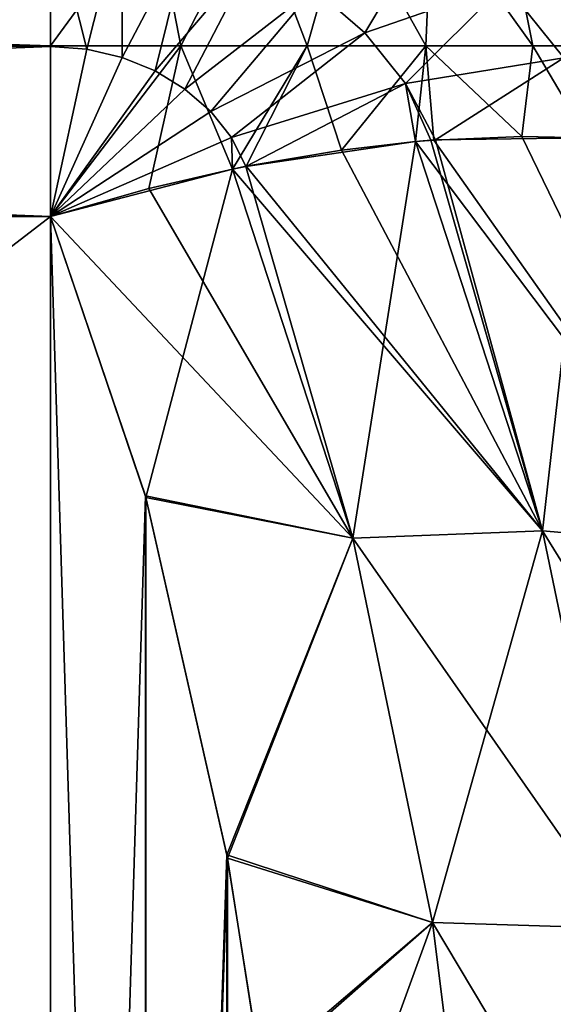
# Model space of a CAD drawing. Header units: millimetres. Extents: x -168 to 168, y -6 to 84.
# Tile 163 of 173: x 166.298 to 166.827, y 64.548 to 65.525. Entities that reach past the tile are written whole.
import ezdxf

# ---------------------------------------------------------------- set-up
doc = ezdxf.new("R2010")
doc.units = ezdxf.units.MM
doc.header["$LTSCALE"] = 65.185185
for name, color, linetype in [('297', 7, 'CONTINUOUS'), ('301', 7, 'CONTINUOUS'), ('302', 7, 'CONTINUOUS'), ('310', 7, 'CONTINUOUS'), ('311', 7, 'CONTINUOUS'), ('312', 7, 'CONTINUOUS'), ('321', 7, 'CONTINUOUS'), ('322', 7, 'CONTINUOUS'), ('331', 7, 'CONTINUOUS'), ('335', 7, 'CONTINUOUS'), ('336', 7, 'CONTINUOUS'), ('344', 7, 'CONTINUOUS'), ('345', 7, 'CONTINUOUS'), ('346', 7, 'CONTINUOUS'), ('355', 7, 'CONTINUOUS'), ('356', 7, 'CONTINUOUS')]:
    doc.layers.add(name, color=color, linetype=linetype)

msp = doc.modelspace()

# ---------------------------------------------------------------- linework, layer by layer
at = {"layer": '297', "linetype": 'Continuous'}
for points in [[(166.32814, 65.49926, -40.16579), (162, 65.63917, -40.01039), (166.32814, 65.63927, -40.01027), (166.32814, 65.49926, -40.16579)], [(162, 65.49923, -40.16581), (162, 65.63917, -40.01039), (166.32814, 65.49926, -40.16579), (162, 65.49923, -40.16581)], [(166.32814, 65.33013, -40.28867), (162, 65.49923, -40.16581), (166.32814, 65.49926, -40.16579), (166.32814, 65.33013, -40.28867)], [(162, 65.33013, -40.28868), (162, 65.49923, -40.16581), (166.32814, 65.33013, -40.28867), (162, 65.33013, -40.28868)]]:
    msp.add_3dface(points, dxfattribs=at)
at = {"layer": '301', "linetype": 'Continuous'}
for points in [[(166.52227, 65.37978, -34.76482), (166.62831, 65.01086, -34.54848), (166.69074, 65.40434, -34.84332), (166.52227, 65.37978, -34.76482)], [(166.69074, 65.40434, -34.84332), (166.62831, 65.01086, -34.54848), (166.81689, 65.01801, -34.62023), (166.69074, 65.40434, -34.84332)], [(166.69074, 65.40434, -34.84332), (166.81689, 65.01801, -34.62023), (166.70601, 65.40562, -34.85208), (166.69074, 65.40434, -34.84332)], [(166.70601, 65.40562, -34.85208), (166.81689, 65.01801, -34.62023), (166.71054, 65.40597, -34.85473), (166.70601, 65.40562, -34.85208)], [(166.71054, 65.40597, -34.85473), (166.81689, 65.01801, -34.62023), (166.86101, 65.40805, -34.95925), (166.71054, 65.40597, -34.85473)], [(166.86101, 65.40805, -34.95925), (166.81689, 65.01801, -34.62023), (166.99363, 65.00284, -34.72535), (166.86101, 65.40805, -34.95925)], [(166.5089, 65.37706, -34.75992), (166.32814, 65.33013, -34.71132), (166.42288, 65.05125, -34.55032), (166.5089, 65.37706, -34.75992)], [(166.62831, 65.01086, -34.54848), (166.5089, 65.37706, -34.75992), (166.42288, 65.05125, -34.55032), (166.62831, 65.01086, -34.54848)], [(166.5089, 65.37706, -34.75992), (166.62831, 65.01086, -34.54848), (166.52227, 65.37978, -34.76482), (166.5089, 65.37706, -34.75992)], [(166.50397, 64.69344, -34.34373), (166.62831, 65.01086, -34.54848), (166.42288, 65.05125, -34.55032), (166.50397, 64.69344, -34.34373)], [(166.7074, 64.62943, -34.32825), (166.62831, 65.01086, -34.54848), (166.50397, 64.69344, -34.34373), (166.7074, 64.62943, -34.32825)], [(166.62831, 65.01086, -34.54848), (166.7074, 64.62943, -34.32825), (166.81689, 65.01801, -34.62023), (166.62831, 65.01086, -34.54848)], [(166.81689, 65.01801, -34.62023), (166.7074, 64.62943, -34.32825), (166.89871, 64.62355, -34.39248), (166.81689, 65.01801, -34.62023)], [(166.81689, 65.01801, -34.62023), (166.89871, 64.62355, -34.39248), (166.99363, 65.00284, -34.72535), (166.81689, 65.01801, -34.62023)], [(166.53755, 64.4801, -34.22056), (166.7074, 64.62943, -34.32825), (166.50397, 64.69344, -34.34373), (166.53755, 64.4801, -34.22056)], [(166.56488, 64.23803, -34.0808), (166.7074, 64.62943, -34.32825), (166.53755, 64.4801, -34.22056), (166.56488, 64.23803, -34.0808)], [(166.75622, 64.2418, -34.10446), (166.7074, 64.62943, -34.32825), (166.56488, 64.23803, -34.0808), (166.75622, 64.2418, -34.10446)], [(166.7074, 64.62943, -34.32825), (166.75622, 64.2418, -34.10446), (166.89871, 64.62355, -34.39248), (166.7074, 64.62943, -34.32825)], [(166.89871, 64.62355, -34.39248), (166.75622, 64.2418, -34.10446), (166.94883, 64.22572, -34.1628), (166.89871, 64.62355, -34.39248)]]:
    msp.add_3dface(points, dxfattribs=at)
at = {"layer": '302', "linetype": 'Continuous'}
for points in [[(166.32814, 65.33013, -34.71132), (162, 65.33013, -34.71132), (166.32814, 62, -32.78868), (166.32814, 65.33013, -34.71132)], [(162, 65.33013, -34.71132), (162, 62, -32.78868), (166.32814, 62, -32.78868), (162, 65.33013, -34.71132)], [(166.32814, 65.33013, -34.71132), (166.32814, 62, -32.78868), (166.42299, 62.27928, -32.94992), (166.32814, 65.33013, -34.71132)], [(166.32814, 65.33013, -34.71132), (166.42299, 62.27928, -32.94992), (166.42288, 65.05125, -34.55032), (166.32814, 65.33013, -34.71132)], [(166.42299, 62.27928, -32.94992), (166.50397, 64.69344, -34.34373), (166.42288, 65.05125, -34.55032), (166.42299, 62.27928, -32.94992)], [(166.42299, 62.27928, -32.94992), (166.50414, 62.63765, -33.15682), (166.50397, 64.69344, -34.34373), (166.42299, 62.27928, -32.94992)], [(166.50414, 62.63765, -33.15682), (166.53755, 64.4801, -34.22056), (166.50397, 64.69344, -34.34373), (166.50414, 62.63765, -33.15682)]]:
    msp.add_3dface(points, dxfattribs=at)
at = {"layer": '310', "linetype": 'Continuous'}
for points in [[(162, 62, -42.21132), (162, 65.33013, -40.28868), (166.32814, 65.33013, -40.28867), (162, 62, -42.21132)], [(162, 62, -42.21132), (166.32814, 65.33013, -40.28867), (166.32814, 62, -42.21132), (162, 62, -42.21132)], [(166.32814, 62, -42.21132), (166.32814, 65.33013, -40.28867), (166.42242, 65.05289, -40.44874), (166.32814, 62, -42.21132)], [(166.42251, 62.27754, -42.05109), (166.32814, 62, -42.21132), (166.42242, 65.05289, -40.44874), (166.42251, 62.27754, -42.05109)], [(166.50341, 64.69653, -40.65448), (166.42251, 62.27754, -42.05109), (166.42242, 65.05289, -40.44874), (166.50341, 64.69653, -40.65448)], [(166.50354, 62.63436, -41.84508), (166.42251, 62.27754, -42.05109), (166.50341, 64.69653, -40.65448), (166.50354, 62.63436, -41.84508)], [(166.537, 64.48402, -40.77717), (166.50354, 62.63436, -41.84508), (166.50341, 64.69653, -40.65448), (166.537, 64.48402, -40.77717)]]:
    msp.add_3dface(points, dxfattribs=at)
at = {"layer": '311', "linetype": 'Continuous'}
for points in [[(166.69078, 65.40434, -40.15666), (166.81688, 65.01801, -40.37978), (166.61727, 65.39589, -40.19486), (166.69078, 65.40434, -40.15666)], [(166.69078, 65.40434, -40.15666), (166.70884, 65.40584, -40.14627), (166.99361, 65.00284, -40.27466), (166.69078, 65.40434, -40.15666)], [(166.81688, 65.01801, -40.37978), (166.69078, 65.40434, -40.15666), (166.99361, 65.00284, -40.27466), (166.81688, 65.01801, -40.37978)], [(166.99361, 65.00284, -40.27466), (166.70884, 65.40584, -40.14627), (166.79618, 65.40952, -40.08992), (166.99361, 65.00284, -40.27466)], [(166.86103, 65.40805, -40.04074), (166.99361, 65.00284, -40.27466), (166.79618, 65.40952, -40.08992), (166.86103, 65.40805, -40.04074)], [(166.81688, 65.01801, -40.37978), (166.52268, 65.37983, -40.23504), (166.61727, 65.39589, -40.19486), (166.81688, 65.01801, -40.37978)], [(166.50893, 65.37704, -40.24008), (166.6283, 65.01086, -40.45153), (166.42599, 65.35791, -40.26637), (166.50893, 65.37704, -40.24008)], [(166.50893, 65.37704, -40.24008), (166.52268, 65.37983, -40.23504), (166.81688, 65.01801, -40.37978), (166.50893, 65.37704, -40.24008)], [(166.6283, 65.01086, -40.45153), (166.50893, 65.37704, -40.24008), (166.81688, 65.01801, -40.37978), (166.6283, 65.01086, -40.45153)], [(166.6283, 65.01086, -40.45153), (166.32814, 65.33013, -40.28867), (166.42599, 65.35791, -40.26637), (166.6283, 65.01086, -40.45153)], [(166.42242, 65.05289, -40.44874), (166.32814, 65.33013, -40.28867), (166.6283, 65.01086, -40.45153), (166.42242, 65.05289, -40.44874)], [(166.50341, 64.69653, -40.65448), (166.42242, 65.05289, -40.44874), (166.6283, 65.01086, -40.45153), (166.50341, 64.69653, -40.65448)], [(166.70739, 64.62943, -40.67175), (166.50341, 64.69653, -40.65448), (166.6283, 65.01086, -40.45153), (166.70739, 64.62943, -40.67175)], [(166.8987, 64.62355, -40.60752), (166.6283, 65.01086, -40.45153), (166.81688, 65.01801, -40.37978), (166.8987, 64.62355, -40.60752)], [(166.70739, 64.62943, -40.67175), (166.6283, 65.01086, -40.45153), (166.8987, 64.62355, -40.60752), (166.70739, 64.62943, -40.67175)], [(167.078, 64.59617, -40.50946), (166.81688, 65.01801, -40.37978), (166.99361, 65.00284, -40.27466), (167.078, 64.59617, -40.50946)], [(166.8987, 64.62355, -40.60752), (166.81688, 65.01801, -40.37978), (167.078, 64.59617, -40.50946), (166.8987, 64.62355, -40.60752)], [(166.537, 64.48402, -40.77717), (166.50341, 64.69653, -40.65448), (166.70739, 64.62943, -40.67175), (166.537, 64.48402, -40.77717)], [(166.75621, 64.2418, -40.89554), (166.537, 64.48402, -40.77717), (166.70739, 64.62943, -40.67175), (166.75621, 64.2418, -40.89554)], [(166.94882, 64.22572, -40.83721), (166.70739, 64.62943, -40.67175), (166.8987, 64.62355, -40.60752), (166.94882, 64.22572, -40.83721)], [(166.75621, 64.2418, -40.89554), (166.70739, 64.62943, -40.67175), (166.94882, 64.22572, -40.83721), (166.75621, 64.2418, -40.89554)]]:
    msp.add_3dface(points, dxfattribs=at)
at = {"layer": '312', "linetype": 'Continuous'}
for points in [[(166.32814, 65.49926, -40.16579), (166.32814, 65.63927, -40.01027), (166.43052, 65.63927, -40.00128), (166.32814, 65.49926, -40.16579)], [(166.32814, 65.49926, -40.16579), (166.43052, 65.63927, -40.00128), (166.45762, 65.49926, -40.15443), (166.32814, 65.49926, -40.16579)], [(166.43052, 65.63927, -40.00128), (166.52977, 65.63927, -39.97459), (166.45762, 65.49926, -40.15443), (166.43052, 65.63927, -40.00128)], [(166.45762, 65.49926, -40.15443), (166.52977, 65.63927, -39.97459), (166.58314, 65.49926, -40.12067), (166.45762, 65.49926, -40.15443)], [(166.52977, 65.63927, -39.97459), (166.62285, 65.63927, -39.93102), (166.58314, 65.49926, -40.12067), (166.52977, 65.63927, -39.97459)], [(166.58314, 65.49926, -40.12067), (166.62285, 65.63927, -39.93102), (166.70086, 65.49926, -40.06557), (166.58314, 65.49926, -40.12067)], [(166.62285, 65.63927, -39.93102), (166.70692, 65.63927, -39.87189), (166.70086, 65.49926, -40.06557), (166.62285, 65.63927, -39.93102)], [(166.70086, 65.49926, -40.06557), (166.70692, 65.63927, -39.87189), (166.80717, 65.49926, -39.9908), (166.70086, 65.49926, -40.06557)], [(166.70692, 65.63927, -39.87189), (166.7794, 65.63927, -39.79902), (166.80717, 65.49926, -39.9908), (166.70692, 65.63927, -39.87189)], [(166.80717, 65.49926, -39.9908), (166.7794, 65.63927, -39.79902), (166.89884, 65.49926, -39.89864), (166.80717, 65.49926, -39.9908)], [(166.7794, 65.63927, -39.79902), (166.83807, 65.63927, -39.71464), (166.89884, 65.49926, -39.89864), (166.7794, 65.63927, -39.79902)], [(166.42599, 65.35791, -40.26637), (166.32814, 65.33013, -40.28867), (166.45762, 65.49926, -40.15443), (166.42599, 65.35791, -40.26637)], [(166.32814, 65.33013, -40.28867), (166.32814, 65.49926, -40.16579), (166.45762, 65.49926, -40.15443), (166.32814, 65.33013, -40.28867)], [(166.50893, 65.37704, -40.24008), (166.42599, 65.35791, -40.26637), (166.45762, 65.49926, -40.15443), (166.50893, 65.37704, -40.24008)], [(166.50893, 65.37704, -40.24008), (166.45762, 65.49926, -40.15443), (166.58314, 65.49926, -40.12067), (166.50893, 65.37704, -40.24008)], [(166.52268, 65.37983, -40.23504), (166.50893, 65.37704, -40.24008), (166.58314, 65.49926, -40.12067), (166.52268, 65.37983, -40.23504)], [(166.61727, 65.39589, -40.19486), (166.52268, 65.37983, -40.23504), (166.58314, 65.49926, -40.12067), (166.61727, 65.39589, -40.19486)], [(166.61727, 65.39589, -40.19486), (166.58314, 65.49926, -40.12067), (166.70086, 65.49926, -40.06557), (166.61727, 65.39589, -40.19486)], [(166.69078, 65.40434, -40.15666), (166.61727, 65.39589, -40.19486), (166.70086, 65.49926, -40.06557), (166.69078, 65.40434, -40.15666)], [(166.70884, 65.40584, -40.14627), (166.69078, 65.40434, -40.15666), (166.70086, 65.49926, -40.06557), (166.70884, 65.40584, -40.14627)], [(166.79618, 65.40952, -40.08992), (166.70884, 65.40584, -40.14627), (166.70086, 65.49926, -40.06557), (166.79618, 65.40952, -40.08992)], [(166.79618, 65.40952, -40.08992), (166.70086, 65.49926, -40.06557), (166.80717, 65.49926, -39.9908), (166.79618, 65.40952, -40.08992)], [(166.86103, 65.40805, -40.04074), (166.79618, 65.40952, -40.08992), (166.80717, 65.49926, -39.9908), (166.86103, 65.40805, -40.04074)], [(166.86103, 65.40805, -40.04074), (166.80717, 65.49926, -39.9908), (166.89884, 65.49926, -39.89864), (166.86103, 65.40805, -40.04074)]]:
    msp.add_3dface(points, dxfattribs=at)
at = {"layer": '321', "linetype": 'Continuous'}
for points in [[(162, 65.63917, -34.98961), (162, 65.49923, -34.83419), (166.32814, 65.6389, -34.98923), (162, 65.63917, -34.98961)], [(166.32814, 65.6389, -34.98923), (162, 65.49923, -34.83419), (166.32814, 65.49879, -34.83379), (166.32814, 65.6389, -34.98923)], [(162, 65.49923, -34.83419), (162, 65.33013, -34.71132), (166.32814, 65.49879, -34.83379), (162, 65.49923, -34.83419)], [(162, 65.33013, -34.71132), (166.32814, 65.33013, -34.71132), (166.32814, 65.49879, -34.83379), (162, 65.33013, -34.71132)]]:
    msp.add_3dface(points, dxfattribs=at)
at = {"layer": '322', "linetype": 'Continuous'}
for points in [[(166.32814, 65.6389, -34.98923), (166.36426, 65.49604, -34.8322), (166.39894, 65.63352, -34.98612), (166.32814, 65.6389, -34.98923)], [(166.32814, 65.6389, -34.98923), (166.32814, 65.49879, -34.83379), (166.36426, 65.49604, -34.8322), (166.32814, 65.6389, -34.98923)], [(166.36426, 65.49604, -34.8322), (166.39927, 65.48789, -34.82749), (166.39894, 65.63352, -34.98612), (166.36426, 65.49604, -34.8322)], [(166.39894, 65.63352, -34.98612), (166.39927, 65.48789, -34.82749), (166.46757, 65.61753, -34.97689), (166.39894, 65.63352, -34.98612)], [(166.39927, 65.48789, -34.82749), (166.43211, 65.47458, -34.81981), (166.46757, 65.61753, -34.97689), (166.39927, 65.48789, -34.82749)], [(166.46757, 65.61753, -34.97689), (166.43211, 65.47458, -34.81981), (166.53194, 65.59144, -34.96182), (166.46757, 65.61753, -34.97689)], [(166.59008, 65.55603, -34.94138), (166.6402, 65.51239, -34.91619), (166.70692, 65.62375, -35.10123), (166.59008, 65.55603, -34.94138)], [(166.70692, 65.62375, -35.10123), (166.6402, 65.51239, -34.91619), (166.7794, 65.56065, -35.0648), (166.70692, 65.62375, -35.10123)], [(166.43211, 65.47458, -34.81981), (166.46176, 65.45652, -34.80938), (166.53194, 65.59144, -34.96182), (166.43211, 65.47458, -34.81981)], [(166.53194, 65.59144, -34.96182), (166.46176, 65.45652, -34.80938), (166.59008, 65.55603, -34.94138), (166.53194, 65.59144, -34.96182)], [(166.7794, 65.56065, -35.0648), (166.83807, 65.48757, -35.02261), (166.89884, 65.57691, -35.23586), (166.7794, 65.56065, -35.0648)], [(166.6402, 65.51239, -34.91619), (166.68077, 65.46185, -34.88701), (166.7794, 65.56065, -35.0648), (166.6402, 65.51239, -34.91619)], [(166.7794, 65.56065, -35.0648), (166.68077, 65.46185, -34.88701), (166.83807, 65.48757, -35.02261), (166.7794, 65.56065, -35.0648)], [(166.46176, 65.45652, -34.80938), (166.48733, 65.43425, -34.79652), (166.59008, 65.55603, -34.94138), (166.46176, 65.45652, -34.80938)], [(166.59008, 65.55603, -34.94138), (166.48733, 65.43425, -34.79652), (166.6402, 65.51239, -34.91619), (166.59008, 65.55603, -34.94138)], [(166.48733, 65.43425, -34.79652), (166.50803, 65.40847, -34.78164), (166.6402, 65.51239, -34.91619), (166.48733, 65.43425, -34.79652)], [(166.6402, 65.51239, -34.91619), (166.50803, 65.40847, -34.78164), (166.68077, 65.46185, -34.88701), (166.6402, 65.51239, -34.91619)], [(166.32814, 65.49879, -34.83379), (166.32814, 65.33013, -34.71132), (166.36426, 65.49604, -34.8322), (166.32814, 65.49879, -34.83379)], [(166.36426, 65.49604, -34.8322), (166.32814, 65.33013, -34.71132), (166.39927, 65.48789, -34.82749), (166.36426, 65.49604, -34.8322)], [(166.39927, 65.48789, -34.82749), (166.32814, 65.33013, -34.71132), (166.43211, 65.47458, -34.81981), (166.39927, 65.48789, -34.82749)], [(166.68077, 65.46185, -34.88701), (166.71054, 65.40597, -34.85473), (166.83807, 65.48757, -35.02261), (166.68077, 65.46185, -34.88701)], [(166.71054, 65.40597, -34.85473), (166.86101, 65.40805, -34.95925), (166.83807, 65.48757, -35.02261), (166.71054, 65.40597, -34.85473)], [(166.43211, 65.47458, -34.81981), (166.32814, 65.33013, -34.71132), (166.46176, 65.45652, -34.80938), (166.43211, 65.47458, -34.81981)], [(166.50803, 65.40847, -34.78164), (166.52227, 65.37978, -34.76482), (166.68077, 65.46185, -34.88701), (166.50803, 65.40847, -34.78164)], [(166.52227, 65.37978, -34.76482), (166.69074, 65.40434, -34.84332), (166.68077, 65.46185, -34.88701), (166.52227, 65.37978, -34.76482)], [(166.70601, 65.40562, -34.85208), (166.71054, 65.40597, -34.85473), (166.68077, 65.46185, -34.88701), (166.70601, 65.40562, -34.85208)], [(166.69074, 65.40434, -34.84332), (166.70601, 65.40562, -34.85208), (166.68077, 65.46185, -34.88701), (166.69074, 65.40434, -34.84332)], [(166.46176, 65.45652, -34.80938), (166.32814, 65.33013, -34.71132), (166.48733, 65.43425, -34.79652), (166.46176, 65.45652, -34.80938)], [(166.48733, 65.43425, -34.79652), (166.32814, 65.33013, -34.71132), (166.50803, 65.40847, -34.78164), (166.48733, 65.43425, -34.79652)], [(166.32814, 65.33013, -34.71132), (166.5089, 65.37706, -34.75992), (166.50803, 65.40847, -34.78164), (166.32814, 65.33013, -34.71132)], [(166.5089, 65.37706, -34.75992), (166.52227, 65.37978, -34.76482), (166.50803, 65.40847, -34.78164), (166.5089, 65.37706, -34.75992)]]:
    msp.add_3dface(points, dxfattribs=at)
at = {"layer": '331', "linetype": 'Continuous'}
for points in [[(166.32814, 65.49926, 34.83421), (162, 65.63917, 34.98961), (166.32814, 65.63927, 34.98973), (166.32814, 65.49926, 34.83421)], [(162, 65.49923, 34.83419), (162, 65.63917, 34.98961), (166.32814, 65.49926, 34.83421), (162, 65.49923, 34.83419)], [(166.32814, 65.33013, 34.71133), (162, 65.49923, 34.83419), (166.32814, 65.49926, 34.83421), (166.32814, 65.33013, 34.71133)], [(162, 65.33013, 34.71132), (162, 65.49923, 34.83419), (166.32814, 65.33013, 34.71133), (162, 65.33013, 34.71132)]]:
    msp.add_3dface(points, dxfattribs=at)
at = {"layer": '335', "linetype": 'Continuous'}
for points in [[(166.52227, 65.37978, 40.23518), (166.62831, 65.01086, 40.45152), (166.69074, 65.40434, 40.15668), (166.52227, 65.37978, 40.23518)], [(166.69074, 65.40434, 40.15668), (166.62831, 65.01086, 40.45152), (166.81689, 65.01801, 40.37977), (166.69074, 65.40434, 40.15668)], [(166.69074, 65.40434, 40.15668), (166.81689, 65.01801, 40.37977), (166.70601, 65.40562, 40.14792), (166.69074, 65.40434, 40.15668)], [(166.70601, 65.40562, 40.14792), (166.81689, 65.01801, 40.37977), (166.71054, 65.40597, 40.14527), (166.70601, 65.40562, 40.14792)], [(166.71054, 65.40597, 40.14527), (166.81689, 65.01801, 40.37977), (166.86101, 65.40805, 40.04075), (166.71054, 65.40597, 40.14527)], [(166.86101, 65.40805, 40.04075), (166.81689, 65.01801, 40.37977), (166.99363, 65.00284, 40.27465), (166.86101, 65.40805, 40.04075)], [(166.5089, 65.37706, 40.24008), (166.32814, 65.33013, 40.28868), (166.42288, 65.05125, 40.44968), (166.5089, 65.37706, 40.24008)], [(166.62831, 65.01086, 40.45152), (166.5089, 65.37706, 40.24008), (166.42288, 65.05125, 40.44968), (166.62831, 65.01086, 40.45152)], [(166.5089, 65.37706, 40.24008), (166.62831, 65.01086, 40.45152), (166.52227, 65.37978, 40.23518), (166.5089, 65.37706, 40.24008)], [(166.50397, 64.69344, 40.65627), (166.62831, 65.01086, 40.45152), (166.42288, 65.05125, 40.44968), (166.50397, 64.69344, 40.65627)], [(166.7074, 64.62943, 40.67175), (166.62831, 65.01086, 40.45152), (166.50397, 64.69344, 40.65627), (166.7074, 64.62943, 40.67175)], [(166.62831, 65.01086, 40.45152), (166.7074, 64.62943, 40.67175), (166.81689, 65.01801, 40.37977), (166.62831, 65.01086, 40.45152)], [(166.81689, 65.01801, 40.37977), (166.7074, 64.62943, 40.67175), (166.89871, 64.62355, 40.60752), (166.81689, 65.01801, 40.37977)], [(166.81689, 65.01801, 40.37977), (166.89871, 64.62355, 40.60752), (166.99363, 65.00284, 40.27465), (166.81689, 65.01801, 40.37977)], [(166.53755, 64.4801, 40.77944), (166.7074, 64.62943, 40.67175), (166.50397, 64.69344, 40.65627), (166.53755, 64.4801, 40.77944)], [(166.56488, 64.23803, 40.9192), (166.7074, 64.62943, 40.67175), (166.53755, 64.4801, 40.77944), (166.56488, 64.23803, 40.9192)], [(166.75622, 64.2418, 40.89554), (166.7074, 64.62943, 40.67175), (166.56488, 64.23803, 40.9192), (166.75622, 64.2418, 40.89554)], [(166.7074, 64.62943, 40.67175), (166.75622, 64.2418, 40.89554), (166.89871, 64.62355, 40.60752), (166.7074, 64.62943, 40.67175)], [(166.89871, 64.62355, 40.60752), (166.75622, 64.2418, 40.89554), (166.94883, 64.22572, 40.8372), (166.89871, 64.62355, 40.60752)]]:
    msp.add_3dface(points, dxfattribs=at)
at = {"layer": '336', "linetype": 'Continuous'}
for points in [[(166.32814, 65.33013, 40.28868), (162, 65.33013, 40.28868), (166.32814, 62, 42.21132), (166.32814, 65.33013, 40.28868)], [(162, 65.33013, 40.28868), (162, 62, 42.21132), (166.32814, 62, 42.21132), (162, 65.33013, 40.28868)], [(166.32814, 65.33013, 40.28868), (166.32814, 62, 42.21132), (166.42299, 62.27928, 42.05008), (166.32814, 65.33013, 40.28868)], [(166.32814, 65.33013, 40.28868), (166.42299, 62.27928, 42.05008), (166.42288, 65.05125, 40.44968), (166.32814, 65.33013, 40.28868)], [(166.42299, 62.27928, 42.05008), (166.50397, 64.69344, 40.65627), (166.42288, 65.05125, 40.44968), (166.42299, 62.27928, 42.05008)], [(166.42299, 62.27928, 42.05008), (166.50414, 62.63765, 41.84318), (166.50397, 64.69344, 40.65627), (166.42299, 62.27928, 42.05008)], [(166.50414, 62.63765, 41.84318), (166.53755, 64.4801, 40.77944), (166.50397, 64.69344, 40.65627), (166.50414, 62.63765, 41.84318)]]:
    msp.add_3dface(points, dxfattribs=at)
at = {"layer": '344', "linetype": 'Continuous'}
for points in [[(162, 62, 32.78868), (162, 65.33013, 34.71132), (166.32814, 65.33013, 34.71133), (162, 62, 32.78868)], [(162, 62, 32.78868), (166.32814, 65.33013, 34.71133), (166.32814, 62, 32.78868), (162, 62, 32.78868)], [(166.32814, 62, 32.78868), (166.32814, 65.33013, 34.71133), (166.42242, 65.05289, 34.55126), (166.32814, 62, 32.78868)], [(166.42251, 62.27754, 32.94891), (166.32814, 62, 32.78868), (166.42242, 65.05289, 34.55126), (166.42251, 62.27754, 32.94891)], [(166.50341, 64.69653, 34.34552), (166.42251, 62.27754, 32.94891), (166.42242, 65.05289, 34.55126), (166.50341, 64.69653, 34.34552)], [(166.50354, 62.63436, 33.15492), (166.42251, 62.27754, 32.94891), (166.50341, 64.69653, 34.34552), (166.50354, 62.63436, 33.15492)], [(166.537, 64.48402, 34.22283), (166.50354, 62.63436, 33.15492), (166.50341, 64.69653, 34.34552), (166.537, 64.48402, 34.22283)]]:
    msp.add_3dface(points, dxfattribs=at)
at = {"layer": '345', "linetype": 'Continuous'}
for points in [[(166.69078, 65.40434, 34.84334), (166.81688, 65.01801, 34.62022), (166.61727, 65.39589, 34.80514), (166.69078, 65.40434, 34.84334)], [(166.69078, 65.40434, 34.84334), (166.70884, 65.40584, 34.85373), (166.99361, 65.00284, 34.72534), (166.69078, 65.40434, 34.84334)], [(166.81688, 65.01801, 34.62022), (166.69078, 65.40434, 34.84334), (166.99361, 65.00284, 34.72534), (166.81688, 65.01801, 34.62022)], [(166.99361, 65.00284, 34.72534), (166.70884, 65.40584, 34.85373), (166.79618, 65.40952, 34.91008), (166.99361, 65.00284, 34.72534)], [(166.86103, 65.40805, 34.95926), (166.99361, 65.00284, 34.72534), (166.79618, 65.40952, 34.91008), (166.86103, 65.40805, 34.95926)], [(166.81688, 65.01801, 34.62022), (166.52268, 65.37983, 34.76496), (166.61727, 65.39589, 34.80514), (166.81688, 65.01801, 34.62022)], [(166.50893, 65.37704, 34.75992), (166.6283, 65.01086, 34.54847), (166.42599, 65.35791, 34.73363), (166.50893, 65.37704, 34.75992)], [(166.50893, 65.37704, 34.75992), (166.52268, 65.37983, 34.76496), (166.81688, 65.01801, 34.62022), (166.50893, 65.37704, 34.75992)], [(166.6283, 65.01086, 34.54847), (166.50893, 65.37704, 34.75992), (166.81688, 65.01801, 34.62022), (166.6283, 65.01086, 34.54847)], [(166.6283, 65.01086, 34.54847), (166.32814, 65.33013, 34.71133), (166.42599, 65.35791, 34.73363), (166.6283, 65.01086, 34.54847)], [(166.42242, 65.05289, 34.55126), (166.32814, 65.33013, 34.71133), (166.6283, 65.01086, 34.54847), (166.42242, 65.05289, 34.55126)], [(166.50341, 64.69653, 34.34552), (166.42242, 65.05289, 34.55126), (166.6283, 65.01086, 34.54847), (166.50341, 64.69653, 34.34552)], [(166.70739, 64.62943, 34.32825), (166.50341, 64.69653, 34.34552), (166.6283, 65.01086, 34.54847), (166.70739, 64.62943, 34.32825)], [(166.8987, 64.62355, 34.39248), (166.6283, 65.01086, 34.54847), (166.81688, 65.01801, 34.62022), (166.8987, 64.62355, 34.39248)], [(166.70739, 64.62943, 34.32825), (166.6283, 65.01086, 34.54847), (166.8987, 64.62355, 34.39248), (166.70739, 64.62943, 34.32825)], [(167.078, 64.59617, 34.49054), (166.81688, 65.01801, 34.62022), (166.99361, 65.00284, 34.72534), (167.078, 64.59617, 34.49054)], [(166.8987, 64.62355, 34.39248), (166.81688, 65.01801, 34.62022), (167.078, 64.59617, 34.49054), (166.8987, 64.62355, 34.39248)], [(166.537, 64.48402, 34.22283), (166.50341, 64.69653, 34.34552), (166.70739, 64.62943, 34.32825), (166.537, 64.48402, 34.22283)], [(166.75621, 64.2418, 34.10446), (166.537, 64.48402, 34.22283), (166.70739, 64.62943, 34.32825), (166.75621, 64.2418, 34.10446)], [(166.94882, 64.22572, 34.16279), (166.70739, 64.62943, 34.32825), (166.8987, 64.62355, 34.39248), (166.94882, 64.22572, 34.16279)], [(166.75621, 64.2418, 34.10446), (166.70739, 64.62943, 34.32825), (166.94882, 64.22572, 34.16279), (166.75621, 64.2418, 34.10446)]]:
    msp.add_3dface(points, dxfattribs=at)
at = {"layer": '346', "linetype": 'Continuous'}
for points in [[(166.32814, 65.49926, 34.83421), (166.32814, 65.63927, 34.98973), (166.43052, 65.63927, 34.99872), (166.32814, 65.49926, 34.83421)], [(166.32814, 65.49926, 34.83421), (166.43052, 65.63927, 34.99872), (166.45762, 65.49926, 34.84557), (166.32814, 65.49926, 34.83421)], [(166.43052, 65.63927, 34.99872), (166.52977, 65.63927, 35.02541), (166.45762, 65.49926, 34.84557), (166.43052, 65.63927, 34.99872)], [(166.45762, 65.49926, 34.84557), (166.52977, 65.63927, 35.02541), (166.58314, 65.49926, 34.87933), (166.45762, 65.49926, 34.84557)], [(166.52977, 65.63927, 35.02541), (166.62285, 65.63927, 35.06898), (166.58314, 65.49926, 34.87933), (166.52977, 65.63927, 35.02541)], [(166.58314, 65.49926, 34.87933), (166.62285, 65.63927, 35.06898), (166.70086, 65.49926, 34.93443), (166.58314, 65.49926, 34.87933)], [(166.62285, 65.63927, 35.06898), (166.70692, 65.63927, 35.12811), (166.70086, 65.49926, 34.93443), (166.62285, 65.63927, 35.06898)], [(166.70086, 65.49926, 34.93443), (166.70692, 65.63927, 35.12811), (166.80717, 65.49926, 35.0092), (166.70086, 65.49926, 34.93443)], [(166.70692, 65.63927, 35.12811), (166.7794, 65.63927, 35.20098), (166.80717, 65.49926, 35.0092), (166.70692, 65.63927, 35.12811)], [(166.80717, 65.49926, 35.0092), (166.7794, 65.63927, 35.20098), (166.89884, 65.49926, 35.10136), (166.80717, 65.49926, 35.0092)], [(166.7794, 65.63927, 35.20098), (166.83807, 65.63927, 35.28536), (166.89884, 65.49926, 35.10136), (166.7794, 65.63927, 35.20098)], [(166.42599, 65.35791, 34.73363), (166.32814, 65.33013, 34.71133), (166.45762, 65.49926, 34.84557), (166.42599, 65.35791, 34.73363)], [(166.32814, 65.33013, 34.71133), (166.32814, 65.49926, 34.83421), (166.45762, 65.49926, 34.84557), (166.32814, 65.33013, 34.71133)], [(166.50893, 65.37704, 34.75992), (166.42599, 65.35791, 34.73363), (166.45762, 65.49926, 34.84557), (166.50893, 65.37704, 34.75992)], [(166.50893, 65.37704, 34.75992), (166.45762, 65.49926, 34.84557), (166.58314, 65.49926, 34.87933), (166.50893, 65.37704, 34.75992)], [(166.52268, 65.37983, 34.76496), (166.50893, 65.37704, 34.75992), (166.58314, 65.49926, 34.87933), (166.52268, 65.37983, 34.76496)], [(166.61727, 65.39589, 34.80514), (166.52268, 65.37983, 34.76496), (166.58314, 65.49926, 34.87933), (166.61727, 65.39589, 34.80514)], [(166.61727, 65.39589, 34.80514), (166.58314, 65.49926, 34.87933), (166.70086, 65.49926, 34.93443), (166.61727, 65.39589, 34.80514)], [(166.69078, 65.40434, 34.84334), (166.61727, 65.39589, 34.80514), (166.70086, 65.49926, 34.93443), (166.69078, 65.40434, 34.84334)], [(166.70884, 65.40584, 34.85373), (166.69078, 65.40434, 34.84334), (166.70086, 65.49926, 34.93443), (166.70884, 65.40584, 34.85373)], [(166.79618, 65.40952, 34.91008), (166.70884, 65.40584, 34.85373), (166.70086, 65.49926, 34.93443), (166.79618, 65.40952, 34.91008)], [(166.79618, 65.40952, 34.91008), (166.70086, 65.49926, 34.93443), (166.80717, 65.49926, 35.0092), (166.79618, 65.40952, 34.91008)], [(166.86103, 65.40805, 34.95926), (166.79618, 65.40952, 34.91008), (166.80717, 65.49926, 35.0092), (166.86103, 65.40805, 34.95926)], [(166.86103, 65.40805, 34.95926), (166.80717, 65.49926, 35.0092), (166.89884, 65.49926, 35.10136), (166.86103, 65.40805, 34.95926)]]:
    msp.add_3dface(points, dxfattribs=at)
at = {"layer": '355', "linetype": 'Continuous'}
for points in [[(162, 65.63917, 40.01039), (162, 65.49923, 40.16581), (166.32814, 65.6389, 40.01077), (162, 65.63917, 40.01039)], [(166.32814, 65.6389, 40.01077), (162, 65.49923, 40.16581), (166.32814, 65.49879, 40.16621), (166.32814, 65.6389, 40.01077)], [(162, 65.49923, 40.16581), (162, 65.33013, 40.28868), (166.32814, 65.49879, 40.16621), (162, 65.49923, 40.16581)], [(162, 65.33013, 40.28868), (166.32814, 65.33013, 40.28868), (166.32814, 65.49879, 40.16621), (162, 65.33013, 40.28868)]]:
    msp.add_3dface(points, dxfattribs=at)
at = {"layer": '356', "linetype": 'Continuous'}
for points in [[(166.32814, 65.6389, 40.01077), (166.36426, 65.49604, 40.1678), (166.39894, 65.63352, 40.01388), (166.32814, 65.6389, 40.01077)], [(166.32814, 65.6389, 40.01077), (166.32814, 65.49879, 40.16621), (166.36426, 65.49604, 40.1678), (166.32814, 65.6389, 40.01077)], [(166.36426, 65.49604, 40.1678), (166.39927, 65.48789, 40.17251), (166.39894, 65.63352, 40.01388), (166.36426, 65.49604, 40.1678)], [(166.39894, 65.63352, 40.01388), (166.39927, 65.48789, 40.17251), (166.46757, 65.61753, 40.02311), (166.39894, 65.63352, 40.01388)], [(166.39927, 65.48789, 40.17251), (166.43211, 65.47458, 40.18019), (166.46757, 65.61753, 40.02311), (166.39927, 65.48789, 40.17251)], [(166.46757, 65.61753, 40.02311), (166.43211, 65.47458, 40.18019), (166.53194, 65.59144, 40.03818), (166.46757, 65.61753, 40.02311)], [(166.59008, 65.55603, 40.05862), (166.6402, 65.51239, 40.08381), (166.70692, 65.62375, 39.89877), (166.59008, 65.55603, 40.05862)], [(166.70692, 65.62375, 39.89877), (166.6402, 65.51239, 40.08381), (166.7794, 65.56065, 39.9352), (166.70692, 65.62375, 39.89877)], [(166.43211, 65.47458, 40.18019), (166.46176, 65.45652, 40.19062), (166.53194, 65.59144, 40.03818), (166.43211, 65.47458, 40.18019)], [(166.53194, 65.59144, 40.03818), (166.46176, 65.45652, 40.19062), (166.59008, 65.55603, 40.05862), (166.53194, 65.59144, 40.03818)], [(166.7794, 65.56065, 39.9352), (166.83807, 65.48757, 39.97739), (166.89884, 65.57691, 39.76414), (166.7794, 65.56065, 39.9352)], [(166.6402, 65.51239, 40.08381), (166.68077, 65.46185, 40.11299), (166.7794, 65.56065, 39.9352), (166.6402, 65.51239, 40.08381)], [(166.7794, 65.56065, 39.9352), (166.68077, 65.46185, 40.11299), (166.83807, 65.48757, 39.97739), (166.7794, 65.56065, 39.9352)], [(166.46176, 65.45652, 40.19062), (166.48733, 65.43425, 40.20348), (166.59008, 65.55603, 40.05862), (166.46176, 65.45652, 40.19062)], [(166.59008, 65.55603, 40.05862), (166.48733, 65.43425, 40.20348), (166.6402, 65.51239, 40.08381), (166.59008, 65.55603, 40.05862)], [(166.48733, 65.43425, 40.20348), (166.50803, 65.40847, 40.21836), (166.6402, 65.51239, 40.08381), (166.48733, 65.43425, 40.20348)], [(166.6402, 65.51239, 40.08381), (166.50803, 65.40847, 40.21836), (166.68077, 65.46185, 40.11299), (166.6402, 65.51239, 40.08381)], [(166.32814, 65.49879, 40.16621), (166.32814, 65.33013, 40.28868), (166.36426, 65.49604, 40.1678), (166.32814, 65.49879, 40.16621)], [(166.36426, 65.49604, 40.1678), (166.32814, 65.33013, 40.28868), (166.39927, 65.48789, 40.17251), (166.36426, 65.49604, 40.1678)], [(166.39927, 65.48789, 40.17251), (166.32814, 65.33013, 40.28868), (166.43211, 65.47458, 40.18019), (166.39927, 65.48789, 40.17251)], [(166.68077, 65.46185, 40.11299), (166.71054, 65.40597, 40.14527), (166.83807, 65.48757, 39.97739), (166.68077, 65.46185, 40.11299)], [(166.71054, 65.40597, 40.14527), (166.86101, 65.40805, 40.04075), (166.83807, 65.48757, 39.97739), (166.71054, 65.40597, 40.14527)], [(166.43211, 65.47458, 40.18019), (166.32814, 65.33013, 40.28868), (166.46176, 65.45652, 40.19062), (166.43211, 65.47458, 40.18019)], [(166.50803, 65.40847, 40.21836), (166.52227, 65.37978, 40.23518), (166.68077, 65.46185, 40.11299), (166.50803, 65.40847, 40.21836)], [(166.52227, 65.37978, 40.23518), (166.69074, 65.40434, 40.15668), (166.68077, 65.46185, 40.11299), (166.52227, 65.37978, 40.23518)], [(166.70601, 65.40562, 40.14792), (166.71054, 65.40597, 40.14527), (166.68077, 65.46185, 40.11299), (166.70601, 65.40562, 40.14792)], [(166.69074, 65.40434, 40.15668), (166.70601, 65.40562, 40.14792), (166.68077, 65.46185, 40.11299), (166.69074, 65.40434, 40.15668)], [(166.46176, 65.45652, 40.19062), (166.32814, 65.33013, 40.28868), (166.48733, 65.43425, 40.20348), (166.46176, 65.45652, 40.19062)], [(166.48733, 65.43425, 40.20348), (166.32814, 65.33013, 40.28868), (166.50803, 65.40847, 40.21836), (166.48733, 65.43425, 40.20348)], [(166.32814, 65.33013, 40.28868), (166.5089, 65.37706, 40.24008), (166.50803, 65.40847, 40.21836), (166.32814, 65.33013, 40.28868)], [(166.5089, 65.37706, 40.24008), (166.52227, 65.37978, 40.23518), (166.50803, 65.40847, 40.21836), (166.5089, 65.37706, 40.24008)]]:
    msp.add_3dface(points, dxfattribs=at)

doc.saveas('drawing.dxf')
